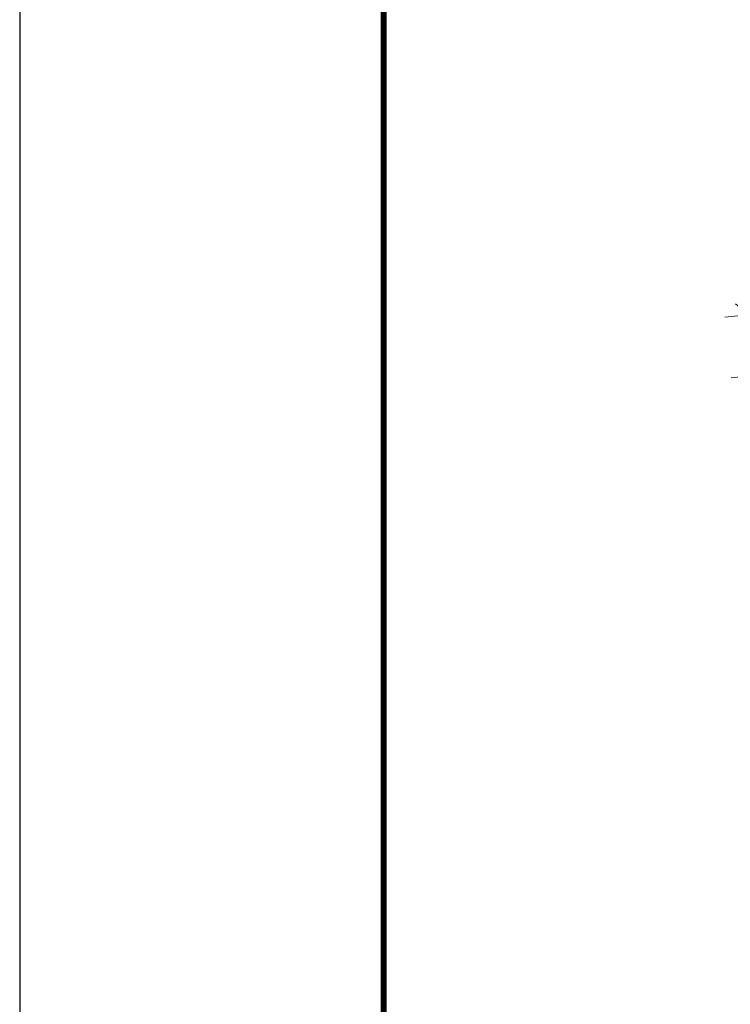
# Model space of a CAD drawing. Header units: millimetres. Extents: x -144 to 709, y 12312 to 12982.
# Tile 9 of 57: x -138 to -80, y 12423 to 12504. Entities that reach past the tile are written whole.
import ezdxf

# ---------------------------------------------------------------- set-up
doc = ezdxf.new("R2010")
doc.units = ezdxf.units.MM
doc.header["$LTSCALE"] = 10
doc.layers.get('Defpoints').update_dxf_attribs({"color": 1})
doc.layers.add('_FORMATKA', color=8, linetype='Continuous', plot=False)
doc.layers.add('_RAMKA', color=7, linetype='Continuous', lineweight=35)
doc.layers.add('PS_DIM', color=4, linetype='Continuous', lineweight=13)
doc.styles.add('simplex', font='simplex.shx', dxfattribs={"width": 0.75})
doc.dimstyles.new('1_10_PRZ', dxfattribs={"dimtxt": 2, "dimasz": 1, "dimexe": 2, "dimexo": 5, "dimgap": 1, "dimtad": 1, "dimdec": 0, "dimlfac": 10, "dimtxsty": 'simplex', "dimblk": 'dimznak', "dimcen": 2, "dimse1": 1, "dimse2": 1, "dimclrt": 3, "dimadec": 1, "dimazin": 0, "dimtfac": 1, "dimtdec": 0, "dimtix": 1, "dimtmove": 2, "dimatfit": 3, "dimldrblk": 'dim-grot', "dimfxl": 1, "dimarcsym": 0})

# ---------------------------------------------------------------- blocks, each defined once
blk = doc.blocks.new('dimznak')
at = {"color": 0}
for points in [[(0, 2), (0, -2)], [(-2, 0), (2, 0)]]:
    blk.add_lwpolyline(points, dxfattribs=at)
at = {"color": 2}
blk.add_lwpolyline([(1, 1), (-1, -1)], dxfattribs=at)
blk = doc.blocks.new('*D196')
at = {"layer": 'Defpoints', "color": 0, "transparency": 16777216}
for p in [(-62.647, 12481.417), (-78.06, 12479.773), (-62.117, 12476.446)]:
    blk.add_point(p, dxfattribs=at)
at = {"layer": 'PS_DIM', "color": 0, "lineweight": -2, "transparency": 16777216}
blk.add_line((-77.635, 12475.795), (-77.954, 12478.778), dxfattribs=at)
for p, rotation in [((-78.06, 12479.773), 96.09200278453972), ((-77.529, 12474.801), 276.0920027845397)]:
    blk.add_blockref('dimznak', p, dxfattribs=dict(at, rotation=rotation))
at = {"layer": 'PS_DIM', "color": 3, "transparency": 16777216, "insert": (-75.806, 12477.499), "char_height": 2, "attachment_point": 5, "rotation": 276.092, "style": 'simplex'}
blk.add_mtext('50', dxfattribs=at)
blk = doc.blocks.new('dim-grot')
blk.add_hatch(color=256).paths.add_polyline_path([(0, 0), (-2, 0.5), (-2, -0.5)])
blk.add_lwpolyline([(0, 0), (-2, 0.5), (-2, -0.5), (0, 0)])
blk = doc.blocks.new('*U225')
at = {"layer": '_FORMATKA', "lineweight": -3}
blk.add_lwpolyline([(-841, 0), (0, 0), (0, 594), (-841, 594)], close=True, dxfattribs=at)
at = {"layer": '_RAMKA', "lineweight": -3, "const_width": 0.5}
blk.add_lwpolyline([(-811, 10), (-10, 10), (-10, 584), (-811, 584)], close=True, dxfattribs=at)

msp = doc.modelspace()

# ---------------------------------------------------------------- block references
at = {"layer": 'PS_DIM'}
msp.add_blockref('*U225', (702.843, 12311.979), dxfattribs=at)

# ---------------------------------------------------------------- dimensions: what is measured, and where the dimension line sits
dim = msp.add_linear_dim(base=(-78.06, 12479.773), p1=(-62.117, 12476.446), p2=(-62.647, 12481.417), angle=276.092, dimstyle='1_10_PRZ', dxfattribs=at)
dim.commit()
dim.dimension.update_dxf_attribs({"geometry": '*D196', "text_midpoint": (-75.806, 12477.499)})

doc.saveas('drawing.dxf')
